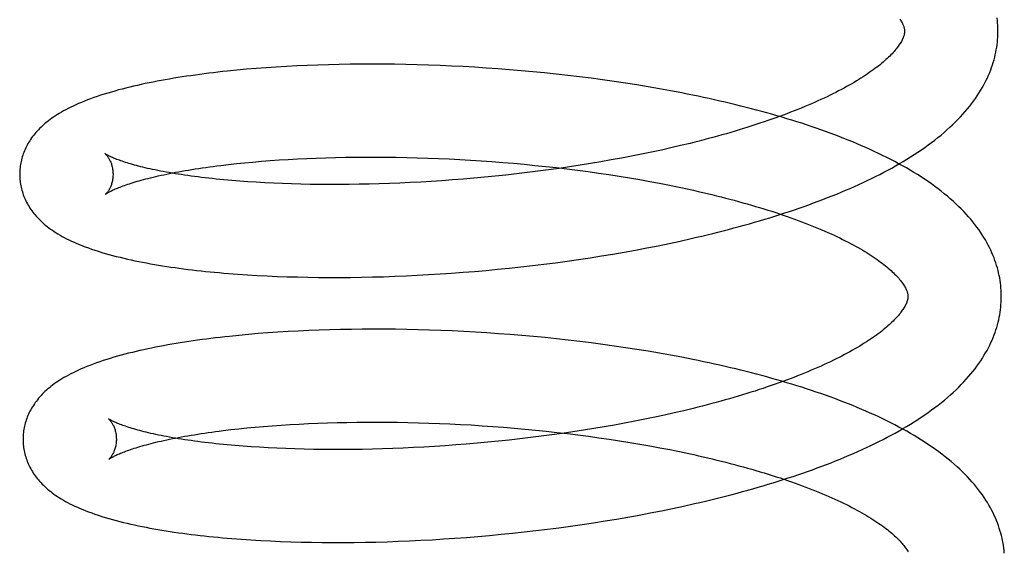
# Model space of a CAD drawing. Header units: inches. Extents: x 0 to 200, y 0 to 129.
# Tile 18 of 94: x 27.088 to 27.299, y 49.903 to 50.016. Entities that reach past the tile are written whole.
import ezdxf

# ---------------------------------------------------------------- set-up
doc = ezdxf.new("R2010")
doc.units = ezdxf.units.IN
doc.header["$LTSCALE"] = 11
doc.header["$MEASUREMENT"] = 0
doc.linetypes.add('HIDDEN', pattern=[0.2, 0.1, -0.1])
doc.layers.add('DEFAULT_2', color=8, linetype='HIDDEN')

msp = doc.modelspace()

# ---------------------------------------------------------------- linework, layer by layer
at = {"layer": 'DEFAULT_2', "color": 8, "linetype": 'HIDDEN'}
for p, q in [((27.13415, 50.00561), (27.13211, 50.00541)), ((27.13621, 50.0058), (27.13415, 50.00561)), ((27.13831, 50.00598), (27.13621, 50.0058)), ((27.14043, 50.00614), (27.13831, 50.00598)), ((27.14259, 50.00628), (27.14043, 50.00614)), ((27.14477, 50.00641), (27.14259, 50.00628)), ((27.14699, 50.00653), (27.14477, 50.00641)), ((27.14922, 50.00663), (27.14699, 50.00653)), ((27.15149, 50.00672), (27.14922, 50.00663)), ((27.15377, 50.00679), (27.15149, 50.00672)), ((27.15608, 50.00684), (27.15377, 50.00679)), ((27.15842, 50.00688), (27.15608, 50.00684)), ((27.16077, 50.0069), (27.15842, 50.00688)), ((27.16314, 50.00691), (27.16077, 50.0069)), ((27.16553, 50.0069), (27.16314, 50.00691)), ((27.16793, 50.00687), (27.16553, 50.0069)), ((27.17035, 50.00683), (27.16793, 50.00687)), ((27.17279, 50.00677), (27.17035, 50.00683)), ((27.17523, 50.0067), (27.17279, 50.00677)), ((27.17769, 50.00661), (27.17523, 50.0067)), ((27.18016, 50.0065), (27.17769, 50.00661)), ((27.18264, 50.00638), (27.18016, 50.0065)), ((27.18512, 50.00624), (27.18264, 50.00638)), ((27.18761, 50.00608), (27.18512, 50.00624)), ((27.19011, 50.0059), (27.18761, 50.00608)), ((27.1926, 50.00571), (27.19011, 50.0059)), ((27.1951, 50.0055), (27.1926, 50.00571)), ((27.1976, 50.00527), (27.1951, 50.0055)), ((27.2001, 50.00503), (27.1976, 50.00527)), ((27.20259, 50.00477), (27.2001, 50.00503)), ((27.20508, 50.00449), (27.20259, 50.00477)), ((27.20757, 50.00419), (27.20508, 50.00449)), ((27.21005, 50.00388), (27.20757, 50.00419)), ((27.21252, 50.00355), (27.21005, 50.00388)), ((27.21498, 50.0032), (27.21252, 50.00355)), ((27.21743, 50.00283), (27.21498, 50.0032)), ((27.21987, 50.00245), (27.21743, 50.00283)), ((27.22229, 50.00205), (27.21987, 50.00245)), ((27.2247, 50.00163), (27.22229, 50.00205)), ((27.2271, 50.00119), (27.2247, 50.00163)), ((27.22512, 49.98851), (27.22301, 49.98805)), ((27.22719, 49.98897), (27.22512, 49.98851)), ((27.22925, 49.98945), (27.22719, 49.98897)), ((27.23127, 49.98994), (27.22925, 49.98945)), ((27.14131, 49.98624), (27.14321, 49.98637)), ((27.14321, 49.98637), (27.14515, 49.98649)), ((27.14515, 49.98649), (27.14712, 49.9866)), ((27.14712, 49.9866), (27.14912, 49.9867)), ((27.14912, 49.9867), (27.15116, 49.98678)), ((27.15116, 49.98678), (27.15322, 49.98685)), ((27.15322, 49.98685), (27.15531, 49.98691)), ((27.15531, 49.98691), (27.15742, 49.98695)), ((27.15742, 49.98695), (27.15956, 49.98698)), ((27.15956, 49.98698), (27.16172, 49.987)), ((27.16172, 49.987), (27.16391, 49.987)), ((27.16391, 49.987), (27.16611, 49.98698)), ((27.16611, 49.98698), (27.16833, 49.98696)), ((27.16833, 49.98696), (27.17056, 49.98691)), ((27.17056, 49.98691), (27.17281, 49.98686)), ((27.17281, 49.98686), (27.17507, 49.98678)), ((27.17507, 49.98678), (27.17735, 49.9867)), ((27.17735, 49.9867), (27.17963, 49.98659)), ((27.17963, 49.98659), (27.18192, 49.98648)), ((27.18192, 49.98648), (27.18422, 49.98634)), ((27.18422, 49.98634), (27.18652, 49.9862)), ((27.21438, 49.98637), (27.21217, 49.98598)), ((27.21656, 49.98677), (27.21438, 49.98637)), ((27.21874, 49.98718), (27.21656, 49.98677)), ((27.22088, 49.98761), (27.21874, 49.98718)), ((27.22301, 49.98805), (27.22088, 49.98761)), ((27.1307, 49.98521), (27.13236, 49.9854)), ((27.13236, 49.9854), (27.13407, 49.98559)), ((27.13407, 49.98559), (27.13582, 49.98577)), ((27.13582, 49.98577), (27.13761, 49.98594)), ((27.13761, 49.98594), (27.13944, 49.98609)), ((27.13944, 49.98609), (27.14131, 49.98624)), ((27.18652, 49.9862), (27.18883, 49.98603)), ((27.18883, 49.98603), (27.19113, 49.98585)), ((27.19113, 49.98585), (27.19344, 49.98566)), ((27.19344, 49.98566), (27.19574, 49.98545)), ((27.19574, 49.98545), (27.19804, 49.98522)), ((27.19804, 49.98522), (27.20034, 49.98498)), ((27.20093, 49.98426), (27.19865, 49.98396)), ((27.20034, 49.98498), (27.20262, 49.98473)), ((27.2032, 49.98457), (27.20093, 49.98426)), ((27.20262, 49.98473), (27.2049, 49.98446)), ((27.20546, 49.9849), (27.2032, 49.98457)), ((27.2049, 49.98446), (27.20717, 49.98417)), ((27.20771, 49.98525), (27.20546, 49.9849)), ((27.20995, 49.98561), (27.20771, 49.98525)), ((27.21217, 49.98598), (27.20995, 49.98561)), ((27.18035, 49.98209), (27.17808, 49.98193)), ((27.18263, 49.98227), (27.18035, 49.98209)), ((27.18492, 49.98247), (27.18263, 49.98227)), ((27.18721, 49.98268), (27.18492, 49.98247)), ((27.1895, 49.9829), (27.18721, 49.98268)), ((27.19179, 49.98314), (27.1895, 49.9829)), ((27.19408, 49.9834), (27.19179, 49.98314)), ((27.19637, 49.98367), (27.19408, 49.9834)), ((27.19865, 49.98396), (27.19637, 49.98367)), ((27.20717, 49.98417), (27.20943, 49.98387)), ((27.20943, 49.98387), (27.21167, 49.98356)), ((27.21167, 49.98356), (27.2139, 49.98323)), ((27.2139, 49.98323), (27.21611, 49.98289)), ((27.21611, 49.98289), (27.2183, 49.98253)), ((27.2183, 49.98253), (27.22048, 49.98216)), ((27.22048, 49.98216), (27.22263, 49.98177)), ((27.13477, 49.98184), (27.13305, 49.98198)), ((27.13653, 49.98171), (27.13477, 49.98184)), ((27.13833, 49.98159), (27.13653, 49.98171)), ((27.14017, 49.98149), (27.13833, 49.98159)), ((27.14205, 49.9814), (27.14017, 49.98149)), ((27.14396, 49.98132), (27.14205, 49.9814)), ((27.1459, 49.98125), (27.14396, 49.98132)), ((27.14788, 49.98119), (27.1459, 49.98125)), ((27.14989, 49.98115), (27.14788, 49.98119)), ((27.15193, 49.98113), (27.14989, 49.98115)), ((27.15399, 49.98111), (27.15193, 49.98113)), ((27.15608, 49.98111), (27.15399, 49.98111)), ((27.1582, 49.98113), (27.15608, 49.98111)), ((27.16034, 49.98116), (27.1582, 49.98113)), ((27.1625, 49.9812), (27.16034, 49.98116)), ((27.16468, 49.98126), (27.1625, 49.9812)), ((27.16687, 49.98133), (27.16468, 49.98126)), ((27.16909, 49.98142), (27.16687, 49.98133)), ((27.17132, 49.98153), (27.16909, 49.98142)), ((27.17356, 49.98165), (27.17132, 49.98153)), ((27.17581, 49.98178), (27.17356, 49.98165)), ((27.17808, 49.98193), (27.17581, 49.98178)), ((27.22263, 49.98177), (27.22476, 49.98137)), ((27.22476, 49.98137), (27.22686, 49.98096)), ((27.22686, 49.98096), (27.22893, 49.98053)), ((27.22915, 49.969), (27.23149, 49.96953)), ((27.21961, 49.96708), (27.22202, 49.96754)), ((27.22202, 49.96754), (27.22441, 49.96801)), ((27.22441, 49.96801), (27.22679, 49.9685)), ((27.22679, 49.9685), (27.22915, 49.969)), ((27.20739, 49.96506), (27.20985, 49.96543)), ((27.20985, 49.96543), (27.2123, 49.96582)), ((27.2123, 49.96582), (27.21475, 49.96622)), ((27.21475, 49.96622), (27.21718, 49.96664)), ((27.21718, 49.96664), (27.21961, 49.96708)), ((27.19004, 49.96295), (27.19252, 49.9632)), ((27.19252, 49.9632), (27.195, 49.96347)), ((27.195, 49.96347), (27.19748, 49.96375)), ((27.19748, 49.96375), (27.19996, 49.96405)), ((27.19996, 49.96405), (27.20244, 49.96437)), ((27.20244, 49.96437), (27.20492, 49.96471)), ((27.20492, 49.96471), (27.20739, 49.96506)), ((27.13439, 49.9619), (27.13644, 49.96176)), ((27.13644, 49.96176), (27.13853, 49.96164)), ((27.13853, 49.96164), (27.14065, 49.96153)), ((27.14065, 49.96153), (27.14279, 49.96144)), ((27.14279, 49.96144), (27.14497, 49.96136)), ((27.14497, 49.96136), (27.14717, 49.9613)), ((27.14717, 49.9613), (27.14939, 49.96125)), ((27.14939, 49.96125), (27.15165, 49.96122)), ((27.15165, 49.96122), (27.15392, 49.9612)), ((27.15392, 49.9612), (27.15622, 49.9612)), ((27.15622, 49.9612), (27.15854, 49.96122)), ((27.15854, 49.96122), (27.16087, 49.96126)), ((27.16087, 49.96126), (27.16323, 49.96131)), ((27.16323, 49.96131), (27.16561, 49.96137)), ((27.16561, 49.96137), (27.168, 49.96145)), ((27.168, 49.96145), (27.17041, 49.96155)), ((27.17041, 49.96155), (27.17283, 49.96167)), ((27.17283, 49.96167), (27.17526, 49.9618)), ((27.17526, 49.9618), (27.1777, 49.96195)), ((27.1777, 49.96195), (27.18015, 49.96212)), ((27.18015, 49.96212), (27.18262, 49.9623)), ((27.18262, 49.9623), (27.18508, 49.9625)), ((27.18508, 49.9625), (27.18756, 49.96271)), ((27.18756, 49.96271), (27.19004, 49.96295)), ((27.13457, 49.94879), (27.13255, 49.94858)), ((27.13662, 49.94898), (27.13457, 49.94879)), ((27.1387, 49.94916), (27.13662, 49.94898)), ((27.14082, 49.94932), (27.1387, 49.94916)), ((27.14296, 49.94947), (27.14082, 49.94932)), ((27.14513, 49.9496), (27.14296, 49.94947)), ((27.14733, 49.94972), (27.14513, 49.9496)), ((27.14956, 49.94982), (27.14733, 49.94972)), ((27.15181, 49.94991), (27.14956, 49.94982)), ((27.15408, 49.94998), (27.15181, 49.94991)), ((27.15638, 49.95004), (27.15408, 49.94998)), ((27.1587, 49.95008), (27.15638, 49.95004)), ((27.16104, 49.95011), (27.1587, 49.95008)), ((27.16339, 49.95012), (27.16104, 49.95011)), ((27.16577, 49.95011), (27.16339, 49.95012)), ((27.16816, 49.95009), (27.16577, 49.95011)), ((27.17057, 49.95005), (27.16816, 49.95009)), ((27.17299, 49.95), (27.17057, 49.95005)), ((27.17543, 49.94993), (27.17299, 49.95)), ((27.17788, 49.94984), (27.17543, 49.94993)), ((27.18033, 49.94974), (27.17788, 49.94984)), ((27.1828, 49.94962), (27.18033, 49.94974)), ((27.18527, 49.94948), (27.1828, 49.94962)), ((27.18775, 49.94932), (27.18527, 49.94948)), ((27.19023, 49.94915), (27.18775, 49.94932)), ((27.19272, 49.94897), (27.19023, 49.94915)), ((27.19521, 49.94876), (27.19272, 49.94897)), ((27.1977, 49.94854), (27.19521, 49.94876)), ((27.20019, 49.9483), (27.1977, 49.94854)), ((27.20267, 49.94804), (27.20019, 49.9483)), ((27.20515, 49.94777), (27.20267, 49.94804)), ((27.20763, 49.94748), (27.20515, 49.94777)), ((27.2101, 49.94717), (27.20763, 49.94748)), ((27.21257, 49.94685), (27.2101, 49.94717)), ((27.21502, 49.94651), (27.21257, 49.94685)), ((27.21747, 49.94615), (27.21502, 49.94651)), ((27.2199, 49.94577), (27.21747, 49.94615)), ((27.22232, 49.94538), (27.2199, 49.94577)), ((27.22472, 49.94496), (27.22232, 49.94538)), ((27.22711, 49.94453), (27.22472, 49.94496)), ((27.22949, 49.94409), (27.22711, 49.94453)), ((27.22581, 49.93171), (27.22371, 49.93126)), ((27.22789, 49.93218), (27.22581, 49.93171)), ((27.22994, 49.93265), (27.22789, 49.93218)), ((27.23197, 49.93314), (27.22994, 49.93265)), ((27.13988, 49.92928), (27.14174, 49.92943)), ((27.14174, 49.92943), (27.14363, 49.92956)), ((27.14363, 49.92956), (27.14555, 49.92968)), ((27.14555, 49.92968), (27.14751, 49.92979)), ((27.14751, 49.92979), (27.1495, 49.92989)), ((27.1495, 49.92989), (27.15152, 49.92998)), ((27.15152, 49.92998), (27.15357, 49.93005)), ((27.15357, 49.93005), (27.15564, 49.93011)), ((27.15564, 49.93011), (27.15775, 49.93015)), ((27.15775, 49.93015), (27.15987, 49.93019)), ((27.15987, 49.93019), (27.16202, 49.9302)), ((27.16202, 49.9302), (27.16419, 49.93021)), ((27.16419, 49.93021), (27.16638, 49.9302)), ((27.16638, 49.9302), (27.16859, 49.93017)), ((27.16859, 49.93017), (27.17081, 49.93013)), ((27.17081, 49.93013), (27.17305, 49.93008)), ((27.17305, 49.93008), (27.1753, 49.93001)), ((27.1753, 49.93001), (27.17756, 49.92993)), ((27.17756, 49.92993), (27.17983, 49.92983)), ((27.17983, 49.92983), (27.18211, 49.92971)), ((27.18211, 49.92971), (27.1844, 49.92959)), ((27.1844, 49.92959), (27.18669, 49.92944)), ((27.18669, 49.92944), (27.18898, 49.92928)), ((27.21507, 49.92957), (27.21287, 49.92918)), ((27.21726, 49.92997), (27.21507, 49.92957)), ((27.21943, 49.93039), (27.21726, 49.92997)), ((27.22158, 49.93082), (27.21943, 49.93039)), ((27.22371, 49.93126), (27.22158, 49.93082)), ((27.13121, 49.92839), (27.13286, 49.92859)), ((27.13286, 49.92859), (27.13455, 49.92878)), ((27.13455, 49.92878), (27.13629, 49.92895)), ((27.13629, 49.92895), (27.13807, 49.92912)), ((27.13807, 49.92912), (27.13988, 49.92928)), ((27.18898, 49.92928), (27.19128, 49.92911)), ((27.19128, 49.92911), (27.19357, 49.92892)), ((27.19357, 49.92892), (27.19587, 49.92871)), ((27.19587, 49.92871), (27.19816, 49.92849)), ((27.19816, 49.92849), (27.20045, 49.92826)), ((27.20163, 49.92746), (27.19935, 49.92716)), ((27.20045, 49.92826), (27.20273, 49.92801)), ((27.2039, 49.92778), (27.20163, 49.92746)), ((27.20273, 49.92801), (27.205, 49.92774)), ((27.20616, 49.92811), (27.2039, 49.92778)), ((27.205, 49.92774), (27.20726, 49.92746)), ((27.20841, 49.92845), (27.20616, 49.92811)), ((27.20726, 49.92746), (27.20951, 49.92717)), ((27.21064, 49.92881), (27.20841, 49.92845)), ((27.21287, 49.92918), (27.21064, 49.92881)), ((27.13548, 49.92505), (27.13376, 49.92519)), ((27.17878, 49.92514), (27.17652, 49.92499)), ((27.18105, 49.9253), (27.17878, 49.92514)), ((27.18333, 49.92548), (27.18105, 49.9253)), ((27.18562, 49.92567), (27.18333, 49.92548)), ((27.18791, 49.92588), (27.18562, 49.92567)), ((27.1902, 49.92611), (27.18791, 49.92588)), ((27.19249, 49.92635), (27.1902, 49.92611)), ((27.19478, 49.9266), (27.19249, 49.92635)), ((27.19707, 49.92688), (27.19478, 49.9266)), ((27.19935, 49.92716), (27.19707, 49.92688)), ((27.20951, 49.92717), (27.21175, 49.92686)), ((27.21175, 49.92686), (27.21397, 49.92654)), ((27.21397, 49.92654), (27.21618, 49.9262)), ((27.21618, 49.9262), (27.21837, 49.92585)), ((27.21837, 49.92585), (27.22054, 49.92548)), ((27.22054, 49.92548), (27.22269, 49.9251)), ((27.13724, 49.92492), (27.13548, 49.92505)), ((27.13904, 49.9248), (27.13724, 49.92492)), ((27.14088, 49.9247), (27.13904, 49.9248)), ((27.14275, 49.9246), (27.14088, 49.9247)), ((27.14467, 49.92452), (27.14275, 49.9246)), ((27.14661, 49.92446), (27.14467, 49.92452)), ((27.14859, 49.9244), (27.14661, 49.92446)), ((27.1506, 49.92436), (27.14859, 49.9244)), ((27.15263, 49.92434), (27.1506, 49.92436)), ((27.1547, 49.92432), (27.15263, 49.92434)), ((27.15679, 49.92432), (27.1547, 49.92432)), ((27.1589, 49.92434), (27.15679, 49.92432)), ((27.16104, 49.92437), (27.1589, 49.92434)), ((27.1632, 49.92441), (27.16104, 49.92437)), ((27.16538, 49.92447), (27.1632, 49.92441)), ((27.16758, 49.92454), (27.16538, 49.92447)), ((27.16979, 49.92463), (27.16758, 49.92454)), ((27.17202, 49.92473), (27.16979, 49.92463)), ((27.17426, 49.92485), (27.17202, 49.92473)), ((27.17652, 49.92499), (27.17426, 49.92485)), ((27.22269, 49.9251), (27.22481, 49.92471)), ((27.22481, 49.92471), (27.22692, 49.9243)), ((27.22692, 49.9243), (27.22899, 49.92388)), ((27.22989, 49.91222), (27.23223, 49.91274)), ((27.22035, 49.91029), (27.22275, 49.91075)), ((27.22275, 49.91075), (27.22515, 49.91122)), ((27.22515, 49.91122), (27.22753, 49.91171)), ((27.22753, 49.91171), (27.22989, 49.91222)), ((27.20566, 49.90792), (27.20813, 49.90827)), ((27.20813, 49.90827), (27.21059, 49.90864)), ((27.21059, 49.90864), (27.21305, 49.90903)), ((27.21305, 49.90903), (27.21549, 49.90943)), ((27.21549, 49.90943), (27.21792, 49.90985)), ((27.21792, 49.90985), (27.22035, 49.91029)), ((27.1883, 49.90592), (27.19078, 49.90616)), ((27.19078, 49.90616), (27.19326, 49.90641)), ((27.19326, 49.90641), (27.19574, 49.90668)), ((27.19574, 49.90668), (27.19822, 49.90696)), ((27.19822, 49.90696), (27.20071, 49.90726)), ((27.20071, 49.90726), (27.20318, 49.90758)), ((27.20318, 49.90758), (27.20566, 49.90792)), ((27.13512, 49.90511), (27.13718, 49.90497)), ((27.13718, 49.90497), (27.13927, 49.90485)), ((27.13927, 49.90485), (27.14139, 49.90474)), ((27.14139, 49.90474), (27.14353, 49.90464)), ((27.14353, 49.90464), (27.14571, 49.90457)), ((27.14571, 49.90457), (27.14791, 49.9045)), ((27.14791, 49.9045), (27.15013, 49.90446)), ((27.15013, 49.90446), (27.15238, 49.90443)), ((27.15238, 49.90443), (27.15466, 49.90441)), ((27.15466, 49.90441), (27.15696, 49.90441)), ((27.15696, 49.90441), (27.15928, 49.90443)), ((27.15928, 49.90443), (27.16162, 49.90446)), ((27.16162, 49.90446), (27.16397, 49.90451)), ((27.16397, 49.90451), (27.16635, 49.90458)), ((27.16635, 49.90458), (27.16874, 49.90466)), ((27.16874, 49.90466), (27.17115, 49.90476)), ((27.17115, 49.90476), (27.17357, 49.90488)), ((27.17357, 49.90488), (27.176, 49.90501)), ((27.176, 49.90501), (27.17844, 49.90516)), ((27.17844, 49.90516), (27.1809, 49.90533)), ((27.1809, 49.90533), (27.18336, 49.90551)), ((27.18336, 49.90551), (27.18583, 49.90571)), ((27.18583, 49.90571), (27.1883, 49.90592))]:
    msp.add_line(p, q, dxfattribs=at)
for points in [[(27.27624, 50.01653), (27.27637, 50.01634), (27.27649, 50.01615), (27.2766, 50.01596), (27.2767, 50.01578), (27.27679, 50.0156), (27.27687, 50.01543), (27.27694, 50.01526), (27.277, 50.0151), (27.27706, 50.01495), (27.27711, 50.01481), (27.27714, 50.01467), (27.27718, 50.01454), (27.2772, 50.01441), (27.27722, 50.01429), (27.27723, 50.01418), (27.27724, 50.01406), (27.27725, 50.01396)], [(27.29725, 50.01421), (27.29723, 50.01466), (27.29721, 50.0152), (27.29717, 50.01573), (27.29712, 50.01627), (27.29706, 50.0168)], [(27.27725, 50.01396), (27.27725, 50.01385), (27.27724, 50.01374), (27.27723, 50.01362), (27.27721, 50.0135), (27.27719, 50.01337), (27.27716, 50.01324), (27.27713, 50.0131), (27.27708, 50.01295), (27.27703, 50.0128), (27.27697, 50.01264), (27.27691, 50.01247), (27.27683, 50.0123), (27.27674, 50.01212), (27.27665, 50.01194), (27.27655, 50.01175), (27.27643, 50.01156), (27.27631, 50.01136), (27.27618, 50.01116), (27.27604, 50.01096), (27.27589, 50.01075), (27.27574, 50.01053), (27.27557, 50.01031), (27.27538, 50.01009), (27.27519, 50.00986), (27.27499, 50.00962), (27.27477, 50.00939), (27.27455, 50.00914), (27.27431, 50.0089), (27.27406, 50.00864), (27.2738, 50.00839), (27.27353, 50.00813), (27.27324, 50.00787), (27.27294, 50.0076), (27.27263, 50.00734), (27.27231, 50.00707), (27.27198, 50.00679), (27.27163, 50.00651), (27.27127, 50.00623), (27.27089, 50.00595), (27.2705, 50.00566), (27.2701, 50.00538), (27.26969, 50.00509), (27.26926, 50.00479), (27.26882, 50.0045), (27.26837, 50.0042), (27.2679, 50.00391), (27.26743, 50.00361), (27.26693, 50.00331), (27.26643, 50.003), (27.26591, 50.0027), (27.26538, 50.0024), (27.26483, 50.00209), (27.26427, 50.00179), (27.2637, 50.00148), (27.26311, 50.00117), (27.26251, 50.00086), (27.2619, 50.00056), (27.26128, 50.00025), (27.26064, 49.99994), (27.25999, 49.99963), (27.25933, 49.99933), (27.25865, 49.99902), (27.25797, 49.99872), (27.25727, 49.99841), (27.25656, 49.9981), (27.25584, 49.9978), (27.2551, 49.9975), (27.25435, 49.99719), (27.2536, 49.99689), (27.25283, 49.99659), (27.25204, 49.99629), (27.25125, 49.996), (27.25045, 49.9957), (27.24963, 49.9954), (27.2488, 49.99511), (27.24797, 49.99482), (27.24712, 49.99453), (27.24626, 49.99424), (27.24539, 49.99396), (27.24452, 49.99367), (27.24363, 49.99339), (27.24273, 49.99311), (27.24183, 49.99283), (27.24091, 49.99256), (27.23998, 49.99228), (27.23905, 49.99201), (27.23811, 49.99175), (27.23715, 49.99148), (27.23619, 49.99122), (27.23522, 49.99096), (27.23425, 49.9907), (27.23326, 49.99044), (27.23227, 49.99019), (27.23127, 49.98994)], [(27.23149, 49.96953), (27.23266, 49.9698), (27.23382, 49.97007), (27.23497, 49.97035), (27.23612, 49.97063), (27.23726, 49.97091), (27.2384, 49.9712), (27.23953, 49.9715), (27.24066, 49.9718), (27.24178, 49.9721), (27.24289, 49.97241), (27.244, 49.97272), (27.2451, 49.97303), (27.24619, 49.97335), (27.24728, 49.97368), (27.24836, 49.97401), (27.24944, 49.97434), (27.2505, 49.97468), (27.25156, 49.97502), (27.25261, 49.97536), (27.25366, 49.97572), (27.25469, 49.97607), (27.25572, 49.97643), (27.25674, 49.97679), (27.25775, 49.97716), (27.25876, 49.97754), (27.25976, 49.97792), (27.26074, 49.9783), (27.26172, 49.97869), (27.2627, 49.97908), (27.26366, 49.97948), (27.26461, 49.97988), (27.26556, 49.98029), (27.26649, 49.9807), (27.26742, 49.98112), (27.26834, 49.98154), (27.26924, 49.98197), (27.27014, 49.9824), (27.27103, 49.98284), (27.27191, 49.98329), (27.27277, 49.98374), (27.27363, 49.98419), (27.27448, 49.98465), (27.27531, 49.98512), (27.27614, 49.98559), (27.27695, 49.98607), (27.27775, 49.98656), (27.27854, 49.98705), (27.27932, 49.98754), (27.28008, 49.98805), (27.28084, 49.98855), (27.28157, 49.98907), (27.2823, 49.98959), (27.28301, 49.99011), (27.28371, 49.99064), (27.28439, 49.99118), (27.28505, 49.99172), (27.2857, 49.99227), (27.28633, 49.99281), (27.28694, 49.99337), (27.28754, 49.99392), (27.28811, 49.99448), (27.28867, 49.99504), (27.28921, 49.9956), (27.28973, 49.99617), (27.29023, 49.99673), (27.29071, 49.9973), (27.29117, 49.99786), (27.29161, 49.99843), (27.29203, 49.99899), (27.29244, 49.99956), (27.29282, 50.00012), (27.29319, 50.00068), (27.29354, 50.00124), (27.29387, 50.0018), (27.29418, 50.00235), (27.29447, 50.00291), (27.29475, 50.00346), (27.29501, 50.00401), (27.29526, 50.00457), (27.29549, 50.00511), (27.2957, 50.00566), (27.2959, 50.00621), (27.29609, 50.00675), (27.29626, 50.00729), (27.29642, 50.00784), (27.29656, 50.00838), (27.29669, 50.00892), (27.2968, 50.00946), (27.2969, 50.01), (27.29699, 50.01054), (27.29707, 50.01108), (27.29713, 50.01162), (27.29718, 50.01215), (27.29721, 50.01269), (27.29724, 50.01323), (27.29725, 50.01376), (27.29725, 50.01421)], [(27.13211, 50.00541), (27.13111, 50.0053), (27.13011, 50.00519), (27.12912, 50.00507), (27.12815, 50.00495), (27.12718, 50.00483), (27.12621, 50.0047), (27.12526, 50.00458), (27.12432, 50.00444), (27.12338, 50.00431), (27.12245, 50.00416), (27.12153, 50.00402), (27.12063, 50.00387), (27.11973, 50.00372), (27.11883, 50.00356), (27.11795, 50.00341), (27.11708, 50.00324), (27.11621, 50.00307), (27.11536, 50.0029), (27.11451, 50.00273), (27.11367, 50.00255), (27.11284, 50.00236), (27.11202, 50.00217), (27.1112, 50.00198), (27.1104, 50.00178), (27.1096, 50.00158), (27.10881, 50.00137), (27.10802, 50.00115), (27.10727, 50.00094)], [(27.29797, 49.95742), (27.29796, 49.95787), (27.29793, 49.95841), (27.29789, 49.95895), (27.29784, 49.95949), (27.29778, 49.96002), (27.2977, 49.96056), (27.29762, 49.9611), (27.29751, 49.96164), (27.2974, 49.96217), (27.29727, 49.96271), (27.29712, 49.96325), (27.29697, 49.96379), (27.2968, 49.96433), (27.29661, 49.96487), (27.29641, 49.96541), (27.29619, 49.96596), (27.29596, 49.9665), (27.29572, 49.96705), (27.29546, 49.96759), (27.29518, 49.96814), (27.29489, 49.96869), (27.29457, 49.96924), (27.29424, 49.96979), (27.2939, 49.97034), (27.29353, 49.97089), (27.29315, 49.97145), (27.29275, 49.972), (27.29233, 49.97256), (27.29189, 49.97311), (27.29143, 49.97367), (27.29095, 49.97422), (27.29045, 49.97478), (27.28993, 49.97533), (27.28939, 49.97589), (27.28883, 49.97644), (27.28825, 49.97699), (27.28766, 49.97753), (27.28704, 49.97808), (27.28641, 49.97861), (27.28576, 49.97915), (27.2851, 49.97968), (27.28442, 49.9802), (27.28372, 49.98072), (27.283, 49.98123), (27.28228, 49.98174), (27.28153, 49.98224), (27.28078, 49.98274), (27.28001, 49.98323), (27.27922, 49.98371), (27.27843, 49.98419), (27.27762, 49.98466), (27.2768, 49.98513), (27.27597, 49.98558), (27.27513, 49.98604), (27.27427, 49.98648), (27.27341, 49.98692), (27.27254, 49.98736), (27.27165, 49.98778), (27.27076, 49.98821), (27.26985, 49.98862), (27.26894, 49.98903), (27.26802, 49.98944), (27.26708, 49.98984), (27.26614, 49.99023), (27.26519, 49.99062), (27.26423, 49.99101), (27.26326, 49.99139), (27.26228, 49.99176), (27.26129, 49.99213), (27.2603, 49.99249), (27.25929, 49.99285), (27.25828, 49.9932), (27.25726, 49.99355), (27.25623, 49.99389), (27.2552, 49.99423), (27.25415, 49.99456), (27.2531, 49.99489), (27.25204, 49.99522), (27.25098, 49.99554), (27.2499, 49.99585), (27.24882, 49.99616), (27.24773, 49.99647), (27.24664, 49.99677), (27.24554, 49.99706), (27.24443, 49.99736), (27.24331, 49.99764), (27.24219, 49.99793), (27.24106, 49.9982), (27.23993, 49.99848), (27.23879, 49.99875), (27.23765, 49.99901), (27.2365, 49.99927), (27.23534, 49.99953), (27.23418, 49.99978), (27.23301, 50.00003), (27.23184, 50.00027), (27.23066, 50.00051), (27.22948, 50.00074), (27.2271, 50.00119)], [(27.10727, 50.00094), (27.1065, 50.00071), (27.10573, 50.00047), (27.10497, 50.00023), (27.10424, 49.99999), (27.10352, 49.99974), (27.10282, 49.99949), (27.10215, 49.99923), (27.1015, 49.99898), (27.10086, 49.99872), (27.10025, 49.99846), (27.09966, 49.9982), (27.09909, 49.99794), (27.09855, 49.99768), (27.09802, 49.99742), (27.09751, 49.99715), (27.09703, 49.99689), (27.09656, 49.99662), (27.09611, 49.99636), (27.09569, 49.9961), (27.09527, 49.99583), (27.09488, 49.99557), (27.0945, 49.99531), (27.09413, 49.99504), (27.09378, 49.99477), (27.09344, 49.9945), (27.09311, 49.99423), (27.09279, 49.99396), (27.09249, 49.99368), (27.09219, 49.9934), (27.0919, 49.99312), (27.09163, 49.99284), (27.09136, 49.99256), (27.09111, 49.99227), (27.09086, 49.99198), (27.09063, 49.99169), (27.0904, 49.99139), (27.09018, 49.99109), (27.08997, 49.99079), (27.08977, 49.99049), (27.08958, 49.99019), (27.0894, 49.98988), (27.08923, 49.98957), (27.08907, 49.98926), (27.08892, 49.98895), (27.08877, 49.98864), (27.08863, 49.98832), (27.08851, 49.98801), (27.08839, 49.98769), (27.08828, 49.98737), (27.08818, 49.98705), (27.08808, 49.98673), (27.088, 49.9864), (27.08792, 49.98608), (27.08786, 49.98575), (27.0878, 49.98542), (27.08775, 49.98509), (27.0877, 49.98476), (27.08767, 49.98443), (27.08765, 49.9841), (27.08763, 49.98377), (27.08762, 49.98344), (27.08762, 49.98315)], [(27.10594, 49.98772), (27.10593, 49.98773), (27.10592, 49.98773), (27.10592, 49.98773), (27.10594, 49.98772), (27.10596, 49.9877), (27.10598, 49.98768), (27.10602, 49.98764), (27.10605, 49.98761), (27.1061, 49.98756), (27.10615, 49.98751), (27.1062, 49.98745), (27.10626, 49.98738), (27.10632, 49.98731), (27.10638, 49.98723), (27.10645, 49.98714), (27.10652, 49.98704), (27.10659, 49.98693), (27.10666, 49.98682), (27.10674, 49.98669), (27.10681, 49.98656), (27.10689, 49.98641), (27.10697, 49.98626), (27.10704, 49.98609), (27.10712, 49.98592), (27.10719, 49.98573), (27.10726, 49.98553), (27.10733, 49.98533), (27.10739, 49.98511), (27.10744, 49.98489), (27.10749, 49.98465), (27.10754, 49.98441), (27.10757, 49.98416), (27.1076, 49.9839), (27.10761, 49.98364), (27.10762, 49.98341)], [(27.13305, 49.98198), (27.13137, 49.98213), (27.13054, 49.98221), (27.12973, 49.98229), (27.12893, 49.98237), (27.12814, 49.98246), (27.12737, 49.98255), (27.1266, 49.98264), (27.12585, 49.98273), (27.12511, 49.98283), (27.12438, 49.98293), (27.12366, 49.98303), (27.12296, 49.98313), (27.12227, 49.98323), (27.12159, 49.98334), (27.12092, 49.98344), (27.12027, 49.98355), (27.11963, 49.98366), (27.11901, 49.98377), (27.1184, 49.98389), (27.1178, 49.984), (27.11722, 49.98411), (27.11665, 49.98423), (27.1161, 49.98434), (27.11556, 49.98446), (27.11504, 49.98458), (27.11453, 49.9847), (27.11403, 49.98481), (27.11355, 49.98493), (27.11309, 49.98505), (27.11264, 49.98517), (27.1122, 49.98529), (27.11178, 49.9854), (27.11138, 49.98552), (27.11099, 49.98564), (27.11062, 49.98575), (27.11026, 49.98586), (27.10991, 49.98598), (27.10959, 49.98609), (27.10928, 49.98619), (27.10898, 49.9863), (27.1087, 49.9864), (27.10843, 49.98651), (27.10818, 49.9866), (27.10794, 49.9867), (27.10772, 49.98679), (27.10752, 49.98688), (27.10732, 49.98697), (27.10714, 49.98705), (27.10698, 49.98713), (27.10683, 49.98721), (27.10669, 49.98728), (27.10656, 49.98734), (27.10645, 49.9874), (27.10635, 49.98746), (27.10626, 49.98751), (27.10618, 49.98756), (27.10611, 49.9876), (27.10606, 49.98764), (27.10601, 49.98767), (27.10597, 49.98769), (27.10595, 49.98771), (27.10594, 49.98772)], [(27.11367, 49.98205), (27.11413, 49.98218), (27.11463, 49.98231), (27.11514, 49.98244), (27.11566, 49.98257), (27.1162, 49.9827), (27.11676, 49.98283), (27.11733, 49.98296), (27.11791, 49.98309), (27.11851, 49.98322), (27.11912, 49.98335), (27.11975, 49.98348), (27.12039, 49.9836), (27.12104, 49.98373), (27.12171, 49.98385), (27.12239, 49.98397), (27.12308, 49.98409), (27.12379, 49.98421), (27.12451, 49.98433), (27.12524, 49.98445), (27.12598, 49.98456), (27.12674, 49.98467), (27.12751, 49.98478), (27.12829, 49.98489), (27.12908, 49.985), (27.12988, 49.9851), (27.1307, 49.98521)], [(27.08762, 49.98315), (27.08763, 49.98287), (27.08765, 49.98253), (27.08767, 49.9822), (27.0877, 49.98186), (27.08775, 49.98153), (27.0878, 49.98119), (27.08786, 49.98086), (27.08793, 49.98053), (27.08801, 49.9802), (27.08809, 49.97987), (27.08819, 49.97955), (27.08829, 49.97922), (27.0884, 49.9789), (27.08853, 49.97858), (27.08866, 49.97826), (27.08879, 49.97795), (27.08894, 49.97763), (27.0891, 49.97732), (27.08926, 49.97701), (27.08944, 49.9767), (27.08962, 49.97639), (27.08982, 49.97608), (27.09002, 49.97578), (27.09023, 49.97548), (27.09045, 49.97518), (27.09068, 49.97489), (27.09093, 49.9746), (27.09118, 49.97431), (27.09144, 49.97402), (27.09171, 49.97374), (27.09199, 49.97345), (27.09228, 49.97318), (27.09258, 49.9729), (27.09289, 49.97263), (27.09321, 49.97236), (27.09354, 49.97209), (27.09389, 49.97183), (27.09425, 49.97156), (27.09462, 49.9713), (27.095, 49.97104), (27.09541, 49.97078), (27.09582, 49.97053), (27.09626, 49.97027), (27.09671, 49.97001), (27.09718, 49.96976), (27.09767, 49.9695), (27.09818, 49.96925), (27.09871, 49.969), (27.09926, 49.96875), (27.09984, 49.9685), (27.10043, 49.96825), (27.10105, 49.968), (27.10168, 49.96776), (27.10234, 49.96752), (27.10303, 49.96728), (27.10373, 49.96704), (27.10446, 49.96681), (27.10521, 49.96658), (27.10597, 49.96635), (27.10674, 49.96613), (27.10753, 49.96592), (27.10832, 49.96571), (27.10912, 49.96552), (27.10991, 49.96532), (27.11071, 49.96514), (27.11152, 49.96496), (27.11233, 49.96479), (27.11315, 49.96462), (27.11397, 49.96446), (27.11481, 49.9643), (27.11565, 49.96415), (27.1165, 49.964), (27.11737, 49.96385), (27.11824, 49.96371), (27.11912, 49.96357), (27.12001, 49.96344), (27.12091, 49.96331), (27.12182, 49.96318), (27.12274, 49.96306), (27.12366, 49.96294), (27.12459, 49.96283), (27.12553, 49.96272), (27.12648, 49.96261), (27.12744, 49.96251), (27.12841, 49.96241), (27.12939, 49.96232), (27.13037, 49.96223), (27.13136, 49.96214), (27.13236, 49.96206), (27.13439, 49.9619)], [(27.10762, 49.98341), (27.10762, 49.98317), (27.10761, 49.98291), (27.10759, 49.98266), (27.10756, 49.98241), (27.10753, 49.98217), (27.10748, 49.98193), (27.10743, 49.98171), (27.10738, 49.98149), (27.10732, 49.98129), (27.10726, 49.98109), (27.10719, 49.9809), (27.10712, 49.98073), (27.10705, 49.98056), (27.10698, 49.9804), (27.10691, 49.98026), (27.10683, 49.98012), (27.10676, 49.97999), (27.10669, 49.97988), (27.10662, 49.97977), (27.10656, 49.97967), (27.10649, 49.97957), (27.10643, 49.97949), (27.10637, 49.97941), (27.10632, 49.97934), (27.10626, 49.97928), (27.10622, 49.97923), (27.10617, 49.97918), (27.10614, 49.97914), (27.1061, 49.9791), (27.10607, 49.97908), (27.10605, 49.97906), (27.10604, 49.97904), (27.10603, 49.97904)], [(27.10603, 49.97903), (27.10603, 49.97904), (27.10605, 49.97905), (27.10607, 49.97907), (27.1061, 49.97909), (27.10614, 49.97912), (27.10619, 49.97915), (27.10625, 49.97919), (27.10632, 49.97924), (27.1064, 49.97929), (27.1065, 49.97935), (27.1066, 49.97941), (27.10672, 49.97947), (27.10685, 49.97954), (27.10699, 49.97962), (27.10714, 49.9797), (27.10731, 49.97978), (27.10749, 49.97987), (27.10768, 49.97996), (27.10789, 49.98006), (27.10811, 49.98016), (27.10835, 49.98026), (27.1086, 49.98036), (27.10887, 49.98047), (27.10915, 49.98058), (27.10945, 49.9807), (27.10976, 49.98081), (27.11008, 49.98093), (27.11042, 49.98105), (27.11078, 49.98117), (27.11115, 49.98129), (27.11153, 49.98142), (27.11194, 49.98154), (27.11235, 49.98167), (27.11278, 49.9818), (27.11323, 49.98193), (27.11367, 49.98205)], [(27.22893, 49.98053), (27.23098, 49.9801), (27.232, 49.97987), (27.233, 49.97965), (27.234, 49.97942), (27.23499, 49.97918), (27.23597, 49.97895), (27.23695, 49.97871), (27.23791, 49.97847), (27.23887, 49.97822), (27.23982, 49.97798), (27.24076, 49.97773), (27.24169, 49.97748), (27.24261, 49.97722), (27.24352, 49.97696), (27.24442, 49.9767), (27.24531, 49.97644), (27.24619, 49.97618), (27.24706, 49.97591), (27.24793, 49.97564), (27.24878, 49.97537), (27.24962, 49.9751), (27.25045, 49.97483), (27.25126, 49.97455), (27.25207, 49.97427), (27.25287, 49.97399), (27.25365, 49.97371), (27.25442, 49.97343), (27.25518, 49.97314), (27.25593, 49.97286), (27.25667, 49.97257), (27.2574, 49.97228), (27.25811, 49.97199), (27.25881, 49.97171), (27.2595, 49.97141), (27.26017, 49.97112), (27.26083, 49.97083), (27.26148, 49.97054), (27.26212, 49.97025), (27.26275, 49.96995), (27.26336, 49.96966), (27.26396, 49.96937), (27.26454, 49.96907), (27.26512, 49.96878), (27.26568, 49.96849), (27.26622, 49.9682), (27.26675, 49.96791), (27.26727, 49.96762), (27.26778, 49.96733), (27.26827, 49.96704), (27.26874, 49.96675), (27.26921, 49.96647), (27.26966, 49.96618), (27.2701, 49.9659), (27.27053, 49.96562), (27.27094, 49.96534), (27.27134, 49.96506), (27.27172, 49.96478), (27.2721, 49.96451), (27.27245, 49.96424), (27.2728, 49.96397), (27.27313, 49.96371), (27.27345, 49.96345), (27.27376, 49.96319), (27.27406, 49.96293), (27.27434, 49.96268), (27.27461, 49.96243), (27.27487, 49.96219), (27.27511, 49.96194), (27.27535, 49.96171), (27.27557, 49.96147), (27.27578, 49.96124), (27.27598, 49.96102), (27.27617, 49.96079), (27.27635, 49.96058), (27.27651, 49.96037), (27.27667, 49.96016), (27.27682, 49.95995), (27.27695, 49.95975), (27.27708, 49.95956), (27.2772, 49.95937), (27.27731, 49.95918), (27.27741, 49.95899), (27.2775, 49.95882), (27.27759, 49.95864), (27.27766, 49.95848), (27.27772, 49.95832), (27.27778, 49.95817), (27.27782, 49.95802), (27.27786, 49.95788), (27.2779, 49.95775), (27.27792, 49.95763), (27.27794, 49.9575), (27.27795, 49.95739), (27.27796, 49.95727), (27.27797, 49.95716)], [(27.27797, 49.95717), (27.27797, 49.95706), (27.27796, 49.95695), (27.27795, 49.95683), (27.27793, 49.95671), (27.27791, 49.95658), (27.27788, 49.95645), (27.27785, 49.95631), (27.27781, 49.95617), (27.27775, 49.95601), (27.2777, 49.95585), (27.27763, 49.95569), (27.27755, 49.95551), (27.27746, 49.95533), (27.27737, 49.95515), (27.27727, 49.95496), (27.27715, 49.95476), (27.27703, 49.95457), (27.2769, 49.95436), (27.27676, 49.95416), (27.27661, 49.95395), (27.27645, 49.95373), (27.27628, 49.95351), (27.2761, 49.95329), (27.27591, 49.95306), (27.2757, 49.95283), (27.27549, 49.95259), (27.27526, 49.95234), (27.27502, 49.9521), (27.27477, 49.95185), (27.27451, 49.95159), (27.27424, 49.95133), (27.27395, 49.95107), (27.27366, 49.95081), (27.27335, 49.95054), (27.27302, 49.95027), (27.27269, 49.94999), (27.27234, 49.94972), (27.27198, 49.94943), (27.2716, 49.94915), (27.27121, 49.94886), (27.27081, 49.94858), (27.2704, 49.94829), (27.26997, 49.94799), (27.26953, 49.9477), (27.26908, 49.9474), (27.26861, 49.94711), (27.26813, 49.94681), (27.26764, 49.94651), (27.26713, 49.94621), (27.26661, 49.9459), (27.26608, 49.9456), (27.26553, 49.94529), (27.26497, 49.94499), (27.2644, 49.94468), (27.26381, 49.94437), (27.26322, 49.94407), (27.2626, 49.94376), (27.26198, 49.94345), (27.26134, 49.94314), (27.26069, 49.94284), (27.26003, 49.94253), (27.25936, 49.94222), (27.25867, 49.94192), (27.25797, 49.94161), (27.25726, 49.94131), (27.25654, 49.941), (27.2558, 49.9407), (27.25506, 49.9404), (27.2543, 49.94009), (27.25353, 49.93979), (27.25274, 49.9395), (27.25195, 49.9392), (27.25115, 49.9389), (27.25033, 49.93861), (27.2495, 49.93831), (27.24867, 49.93802), (27.24782, 49.93773), (27.24696, 49.93744), (27.24609, 49.93716), (27.24522, 49.93687), (27.24433, 49.93659), (27.24343, 49.93631), (27.24252, 49.93604), (27.24161, 49.93576), (27.24068, 49.93549), (27.23975, 49.93522), (27.2388, 49.93495), (27.23785, 49.93468), (27.23689, 49.93442), (27.23592, 49.93416), (27.23494, 49.9339), (27.23396, 49.93365), (27.23297, 49.93339), (27.23197, 49.93314)], [(27.23223, 49.91274), (27.2334, 49.91301), (27.23456, 49.91328), (27.23571, 49.91356), (27.23686, 49.91384), (27.238, 49.91413), (27.23914, 49.91442), (27.24027, 49.91471), (27.2414, 49.91501), (27.24252, 49.91531), (27.24363, 49.91562), (27.24474, 49.91593), (27.24584, 49.91625), (27.24693, 49.91657), (27.24802, 49.91689), (27.2491, 49.91722), (27.25017, 49.91755), (27.25124, 49.91789), (27.2523, 49.91823), (27.25335, 49.91858), (27.25439, 49.91893), (27.25543, 49.91928), (27.25646, 49.91964), (27.25748, 49.92001), (27.25849, 49.92038), (27.25949, 49.92075), (27.26049, 49.92113), (27.26148, 49.92151), (27.26246, 49.9219), (27.26343, 49.92229), (27.26439, 49.92269), (27.26535, 49.9231), (27.26629, 49.9235), (27.26723, 49.92392), (27.26815, 49.92433), (27.26907, 49.92476), (27.26998, 49.92519), (27.27088, 49.92562), (27.27176, 49.92606), (27.27264, 49.9265), (27.27351, 49.92695), (27.27437, 49.92741), (27.27521, 49.92787), (27.27605, 49.92834), (27.27687, 49.92881), (27.27768, 49.92929), (27.27849, 49.92977), (27.27928, 49.93027), (27.28005, 49.93076), (27.28082, 49.93126), (27.28157, 49.93177), (27.28231, 49.93229), (27.28303, 49.93281), (27.28374, 49.93333), (27.28444, 49.93386), (27.28512, 49.9344), (27.28578, 49.93494), (27.28643, 49.93548), (27.28706, 49.93603), (27.28767, 49.93658), (27.28827, 49.93714), (27.28884, 49.9377), (27.2894, 49.93826), (27.28994, 49.93882), (27.29046, 49.93939), (27.29096, 49.93995), (27.29144, 49.94052), (27.2919, 49.94108), (27.29234, 49.94165), (27.29276, 49.94221), (27.29317, 49.94278), (27.29355, 49.94334), (27.29392, 49.9439), (27.29426, 49.94446), (27.29459, 49.94502), (27.29491, 49.94558), (27.2952, 49.94613), (27.29548, 49.94668), (27.29574, 49.94723), (27.29598, 49.94778), (27.29621, 49.94833), (27.29643, 49.94888), (27.29663, 49.94943), (27.29681, 49.94997), (27.29698, 49.95051), (27.29714, 49.95106), (27.29728, 49.9516), (27.29741, 49.95214), (27.29752, 49.95268), (27.29762, 49.95322), (27.29771, 49.95375), (27.29779, 49.95429), (27.29785, 49.95483), (27.2979, 49.95537), (27.29793, 49.9559), (27.29796, 49.95644), (27.29797, 49.95697), (27.29797, 49.95742)], [(27.13255, 49.94858), (27.13155, 49.94848), (27.13056, 49.94836), (27.12958, 49.94825), (27.12861, 49.94813), (27.12764, 49.94801), (27.12669, 49.94788), (27.12574, 49.94775), (27.1248, 49.94762), (27.12387, 49.94748), (27.12295, 49.94734), (27.12204, 49.94719), (27.12113, 49.94705), (27.12024, 49.94689), (27.11935, 49.94674), (27.11847, 49.94658), (27.11761, 49.94641), (27.11675, 49.94625), (27.11589, 49.94607), (27.11505, 49.9459), (27.11422, 49.94572), (27.11339, 49.94553), (27.11257, 49.94534), (27.11177, 49.94515), (27.11097, 49.94495), (27.11017, 49.94475), (27.10938, 49.94454), (27.1086, 49.94432), (27.10781, 49.94409), (27.10704, 49.94386), (27.10627, 49.94362), (27.10551, 49.94338), (27.10477, 49.94313), (27.10405, 49.94288), (27.10335, 49.94262), (27.10267, 49.94237), (27.10202, 49.94211), (27.10138, 49.94185), (27.10077, 49.94159), (27.10019, 49.94132), (27.09962, 49.94106), (27.09907, 49.94079), (27.09855, 49.94053), (27.09805, 49.94026), (27.09756, 49.93999), (27.0971, 49.93973), (27.09665, 49.93946), (27.09622, 49.93919), (27.09581, 49.93892), (27.09542, 49.93866), (27.09504, 49.93839), (27.09468, 49.93812), (27.09433, 49.93785), (27.09399, 49.93757), (27.09366, 49.9373), (27.09334, 49.93702), (27.09304, 49.93674), (27.09275, 49.93645), (27.09246, 49.93617), (27.09219, 49.93588), (27.09193, 49.93559), (27.09167, 49.9353), (27.09143, 49.935), (27.0912, 49.9347), (27.09097, 49.9344), (27.09076, 49.9341), (27.09055, 49.93379), (27.09036, 49.93348), (27.09017, 49.93317), (27.09, 49.93286), (27.08983, 49.93255), (27.08967, 49.93223), (27.08952, 49.93192), (27.08938, 49.9316), (27.08925, 49.93128), (27.08913, 49.93096), (27.08902, 49.93063), (27.08891, 49.93031), (27.08882, 49.92998), (27.08873, 49.92965), (27.08865, 49.92932), (27.08858, 49.92899), (27.08852, 49.92866), (27.08847, 49.92833), (27.08843, 49.92799), (27.08839, 49.92766), (27.08837, 49.92732), (27.08835, 49.92699), (27.08834, 49.92665), (27.08834, 49.92636)], [(27.29861, 49.90215), (27.29856, 49.90269), (27.2985, 49.90322), (27.29843, 49.90376), (27.29834, 49.90429), (27.29824, 49.90483), (27.29812, 49.90536), (27.29799, 49.9059), (27.29785, 49.90644), (27.29769, 49.90698), (27.29752, 49.90751), (27.29734, 49.90805), (27.29714, 49.90859), (27.29693, 49.90913), (27.2967, 49.90967), (27.29646, 49.91022), (27.2962, 49.91076), (27.29592, 49.9113), (27.29563, 49.91185), (27.29532, 49.9124), (27.295, 49.91295), (27.29465, 49.9135), (27.29429, 49.91405), (27.29391, 49.9146), (27.29351, 49.91515), (27.2931, 49.9157), (27.29266, 49.91626), (27.29221, 49.91681), (27.29173, 49.91736), (27.29124, 49.91791), (27.29072, 49.91847), (27.29019, 49.91902), (27.28964, 49.91956), (27.28907, 49.92011), (27.28848, 49.92065), (27.28787, 49.92119), (27.28724, 49.92173), (27.2866, 49.92226), (27.28594, 49.92279), (27.28526, 49.92331), (27.28457, 49.92383), (27.28386, 49.92434), (27.28314, 49.92485), (27.2824, 49.92535), (27.28165, 49.92585), (27.28089, 49.92634), (27.28011, 49.92682), (27.27932, 49.9273), (27.27852, 49.92777), (27.2777, 49.92823), (27.27687, 49.92869), (27.27604, 49.92914), (27.27519, 49.92959), (27.27433, 49.93003), (27.27347, 49.93046), (27.27259, 49.93089), (27.2717, 49.93131), (27.2708, 49.93173), (27.26989, 49.93214), (27.26897, 49.93254), (27.26805, 49.93294), (27.26711, 49.93334), (27.26616, 49.93373), (27.26521, 49.93411), (27.26425, 49.93449), (27.26327, 49.93486), (27.26229, 49.93523), (27.2613, 49.93559), (27.26031, 49.93595), (27.2593, 49.93631), (27.25829, 49.93665), (27.25727, 49.937), (27.25624, 49.93734), (27.2552, 49.93767), (27.25415, 49.938), (27.2531, 49.93832), (27.25204, 49.93864), (27.25097, 49.93896), (27.2499, 49.93927), (27.24882, 49.93957), (27.24773, 49.93988), (27.24664, 49.94017), (27.24553, 49.94046), (27.24443, 49.94075), (27.24331, 49.94104), (27.24219, 49.94131), (27.24106, 49.94159), (27.23993, 49.94186), (27.23879, 49.94212), (27.23765, 49.94238), (27.2365, 49.94264), (27.23534, 49.94289), (27.23418, 49.94314), (27.23301, 49.94338), (27.23184, 49.94362), (27.22949, 49.94409)], [(27.10666, 49.93093), (27.10665, 49.93093), (27.10664, 49.93094), (27.10664, 49.93094), (27.10666, 49.93093), (27.10668, 49.93091), (27.1067, 49.93088), (27.10674, 49.93085), (27.10677, 49.93081), (27.10682, 49.93077), (27.10687, 49.93072), (27.10692, 49.93066), (27.10698, 49.93059), (27.10704, 49.93052), (27.1071, 49.93044), (27.10717, 49.93035), (27.10724, 49.93025), (27.10731, 49.93014), (27.10738, 49.93002), (27.10746, 49.9299), (27.10753, 49.92976), (27.10761, 49.92962), (27.10769, 49.92947), (27.10776, 49.9293), (27.10784, 49.92913), (27.10791, 49.92894), (27.10798, 49.92874), (27.10805, 49.92854), (27.10811, 49.92832), (27.10816, 49.9281), (27.10821, 49.92786), (27.10826, 49.92762), (27.10829, 49.92737), (27.10832, 49.92711), (27.10833, 49.92685), (27.10834, 49.92661)], [(27.13376, 49.92519), (27.13208, 49.92534), (27.13126, 49.92542), (27.13044, 49.9255), (27.12964, 49.92558), (27.12885, 49.92567), (27.12808, 49.92576), (27.12731, 49.92585), (27.12656, 49.92594), (27.12582, 49.92604), (27.12509, 49.92614), (27.12437, 49.92624), (27.12367, 49.92634), (27.12298, 49.92644), (27.1223, 49.92655), (27.12164, 49.92665), (27.12099, 49.92676), (27.12035, 49.92687), (27.11972, 49.92698), (27.11911, 49.9271), (27.11852, 49.92721), (27.11794, 49.92732), (27.11737, 49.92744), (27.11681, 49.92755), (27.11628, 49.92767), (27.11575, 49.92779), (27.11524, 49.92791), (27.11475, 49.92802), (27.11427, 49.92814), (27.1138, 49.92826), (27.11335, 49.92838), (27.11292, 49.9285), (27.1125, 49.92861), (27.1121, 49.92873), (27.11171, 49.92885), (27.11133, 49.92896), (27.11098, 49.92907), (27.11063, 49.92918), (27.1103, 49.9293), (27.10999, 49.9294), (27.1097, 49.92951), (27.10942, 49.92961), (27.10915, 49.92972), (27.1089, 49.92981), (27.10866, 49.92991), (27.10844, 49.93), (27.10823, 49.93009), (27.10804, 49.93018), (27.10786, 49.93026), (27.1077, 49.93034), (27.10754, 49.93042), (27.10741, 49.93049), (27.10728, 49.93055), (27.10717, 49.93061), (27.10707, 49.93067), (27.10698, 49.93072), (27.1069, 49.93077), (27.10683, 49.93081), (27.10678, 49.93085), (27.10673, 49.93088), (27.10669, 49.9309), (27.10667, 49.93092), (27.10666, 49.93093)], [(27.10675, 49.92224), (27.10676, 49.92225), (27.10678, 49.92227), (27.1068, 49.92229), (27.10684, 49.92231), (27.10688, 49.92234), (27.10694, 49.92238), (27.107, 49.92242), (27.10708, 49.92247), (27.10717, 49.92253), (27.10727, 49.92259), (27.10738, 49.92265), (27.1075, 49.92272), (27.10764, 49.92279), (27.10779, 49.92287), (27.10795, 49.92295), (27.10813, 49.92304), (27.10832, 49.92313), (27.10853, 49.92323), (27.10875, 49.92333), (27.10898, 49.92343), (27.10923, 49.92353), (27.10949, 49.92364), (27.10977, 49.92375), (27.11006, 49.92387), (27.11037, 49.92398), (27.1107, 49.9241), (27.11104, 49.92422), (27.11139, 49.92434), (27.11176, 49.92447), (27.11215, 49.92459), (27.11255, 49.92472), (27.11296, 49.92485), (27.11339, 49.92498), (27.11384, 49.92511), (27.1143, 49.92523), (27.11478, 49.92537), (27.11527, 49.9255), (27.11578, 49.92563), (27.1163, 49.92576), (27.11683, 49.92589), (27.11738, 49.92602), (27.11795, 49.92615), (27.11852, 49.92628), (27.11912, 49.9264), (27.11972, 49.92653), (27.12034, 49.92666), (27.12098, 49.92679), (27.12163, 49.92691), (27.12229, 49.92703), (27.12296, 49.92716), (27.12365, 49.92728), (27.12435, 49.9274), (27.12506, 49.92751), (27.12579, 49.92763), (27.12653, 49.92774), (27.12728, 49.92786), (27.12804, 49.92797), (27.12881, 49.92808), (27.1296, 49.92818), (27.1304, 49.92829), (27.13121, 49.92839)], [(27.08834, 49.92636), (27.08835, 49.92608), (27.08837, 49.92574), (27.08839, 49.9254), (27.08842, 49.92507), (27.08847, 49.92474), (27.08852, 49.9244), (27.08858, 49.92407), (27.08865, 49.92374), (27.08873, 49.92341), (27.08881, 49.92308), (27.08891, 49.92276), (27.08901, 49.92243), (27.08912, 49.92211), (27.08925, 49.92179), (27.08938, 49.92147), (27.08951, 49.92115), (27.08966, 49.92084), (27.08982, 49.92053), (27.08998, 49.92022), (27.09016, 49.91991), (27.09034, 49.9196), (27.09054, 49.91929), (27.09074, 49.91899), (27.09095, 49.91869), (27.09117, 49.91839), (27.0914, 49.9181), (27.09165, 49.9178), (27.0919, 49.91752), (27.09216, 49.91723), (27.09243, 49.91694), (27.09271, 49.91666), (27.093, 49.91639), (27.0933, 49.91611), (27.09361, 49.91584), (27.09393, 49.91557), (27.09427, 49.9153), (27.09461, 49.91503), (27.09497, 49.91477), (27.09534, 49.91451), (27.09572, 49.91425), (27.09612, 49.91399), (27.09654, 49.91374), (27.09698, 49.91348), (27.09743, 49.91322), (27.0979, 49.91297), (27.09839, 49.91271), (27.0989, 49.91246), (27.09943, 49.91221), (27.09998, 49.91196), (27.10055, 49.91171), (27.10114, 49.91146), (27.10176, 49.91121), (27.1024, 49.91097), (27.10306, 49.91073), (27.10375, 49.91048), (27.10447, 49.91024), (27.1052, 49.91001), (27.10596, 49.90977), (27.10673, 49.90955), (27.10751, 49.90933), (27.10829, 49.90912), (27.10907, 49.90892), (27.10985, 49.90872), (27.11064, 49.90853), (27.11143, 49.90835), (27.11224, 49.90817), (27.11305, 49.908), (27.11387, 49.90783), (27.1147, 49.90767), (27.11554, 49.90751), (27.11639, 49.90735), (27.11724, 49.9072), (27.11811, 49.90705), (27.11898, 49.90691), (27.11986, 49.90678), (27.12075, 49.90664), (27.12165, 49.90651), (27.12256, 49.90639), (27.12347, 49.90627), (27.1244, 49.90615), (27.12533, 49.90604), (27.12627, 49.90593), (27.12722, 49.90582), (27.12818, 49.90572), (27.12915, 49.90562), (27.13012, 49.90552), (27.13111, 49.90543), (27.1321, 49.90535), (27.1331, 49.90526), (27.13512, 49.90511)], [(27.10834, 49.92661), (27.10834, 49.92637), (27.10833, 49.92611), (27.10831, 49.92586), (27.10828, 49.9256), (27.10824, 49.92536), (27.1082, 49.92513), (27.10815, 49.9249), (27.10809, 49.92468), (27.10803, 49.92447), (27.10797, 49.92428), (27.1079, 49.92409), (27.10783, 49.92391), (27.10776, 49.92375), (27.10769, 49.92359), (27.10761, 49.92344), (27.10754, 49.92331), (27.10747, 49.92318), (27.1074, 49.92306), (27.10733, 49.92295), (27.10726, 49.92285), (27.1072, 49.92276), (27.10714, 49.92268), (27.10708, 49.9226), (27.10702, 49.92253), (27.10697, 49.92247), (27.10692, 49.92242), (27.10688, 49.92237), (27.10684, 49.92234), (27.10681, 49.9223), (27.10679, 49.92228), (27.10677, 49.92226), (27.10675, 49.92225), (27.10675, 49.92224)], [(27.22899, 49.92388), (27.23104, 49.92345), (27.23206, 49.92323), (27.23306, 49.923), (27.23406, 49.92278), (27.23505, 49.92255), (27.23604, 49.92231), (27.23701, 49.92208), (27.23798, 49.92184), (27.23894, 49.9216), (27.23989, 49.92136), (27.24083, 49.92111), (27.24176, 49.92086), (27.24268, 49.92061), (27.2436, 49.92035), (27.2445, 49.9201), (27.2454, 49.91984), (27.24628, 49.91958), (27.24716, 49.91931), (27.24802, 49.91905), (27.24888, 49.91878), (27.24972, 49.91851), (27.25055, 49.91824), (27.25138, 49.91796), (27.25219, 49.91769), (27.25299, 49.91741), (27.25378, 49.91713), (27.25456, 49.91685), (27.25533, 49.91657), (27.25608, 49.91629), (27.25682, 49.916), (27.25755, 49.91572), (27.25827, 49.91543), (27.25898, 49.91514), (27.25967, 49.91485), (27.26036, 49.91456), (27.26103, 49.91427), (27.26168, 49.91398), (27.26233, 49.91369), (27.26296, 49.9134), (27.26358, 49.91311), (27.26419, 49.91282), (27.26478, 49.91252), (27.26536, 49.91223), (27.26593, 49.91194), (27.26649, 49.91165), (27.26703, 49.91136), (27.26756, 49.91107), (27.26807, 49.91078), (27.26857, 49.91049), (27.26906, 49.91021), (27.26953, 49.90992), (27.26999, 49.90964), (27.27044, 49.90935), (27.27087, 49.90907), (27.2713, 49.90879), (27.27171, 49.90851), (27.2721, 49.90824), (27.27248, 49.90796), (27.27285, 49.90769), (27.27321, 49.90742), (27.27355, 49.90716), (27.27388, 49.90689), (27.2742, 49.90663), (27.2745, 49.90638), (27.2748, 49.90612), (27.27508, 49.90587), (27.27534, 49.90563), (27.2756, 49.90538), (27.27585, 49.90514), (27.27608, 49.9049), (27.2763, 49.90467), (27.27651, 49.90444), (27.27671, 49.90422), (27.2769, 49.904), (27.27707, 49.90378), (27.27724, 49.90357), (27.27739, 49.90336), (27.27754, 49.90316), (27.27768, 49.90296), (27.2778, 49.90277), (27.27792, 49.90258), (27.27803, 49.90239)]]:
    msp.add_lwpolyline(points, dxfattribs=at)

doc.saveas('drawing.dxf')
